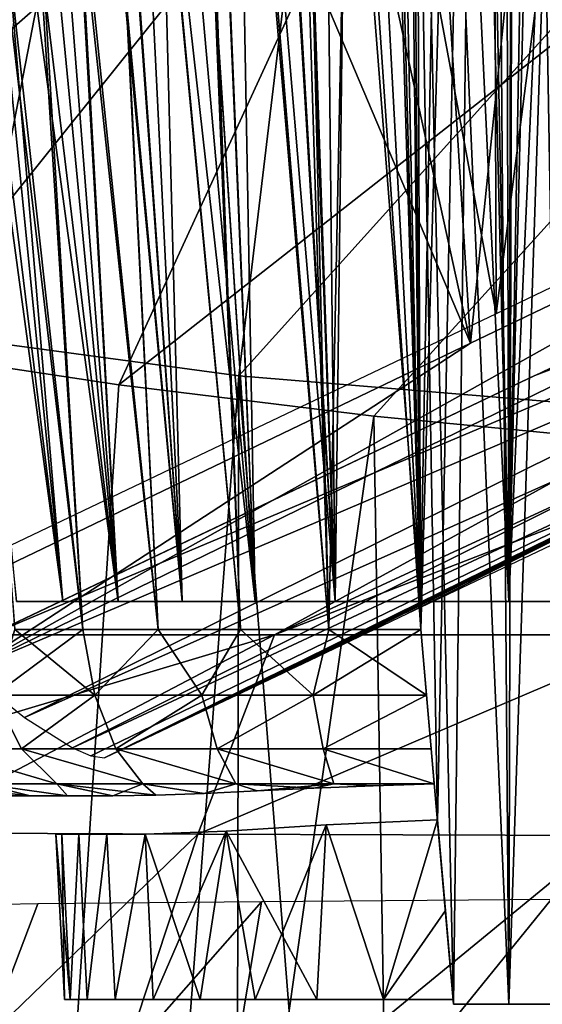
# Model space of a CAD drawing. Header units: millimetres. Extents: x -148 to 148, y -42 to 96.
# Tile 12 of 132: x -131.07 to -124.58, y 8.91 to 21.14. Entities that reach past the tile are written whole.
import ezdxf

# ---------------------------------------------------------------- set-up
doc = ezdxf.new("R2010")
doc.units = ezdxf.units.MM
doc.header["$LTSCALE"] = 127.314815
for name, color, linetype in [('148', 7, 'CONTINUOUS'), ('149', 7, 'CONTINUOUS'), ('159', 7, 'CONTINUOUS'), ('163', 7, 'CONTINUOUS'), ('168', 7, 'CONTINUOUS'), ('169', 7, 'CONTINUOUS'), ('170', 7, 'CONTINUOUS'), ('175', 7, 'CONTINUOUS'), ('185', 7, 'CONTINUOUS'), ('188', 7, 'CONTINUOUS'), ('189', 7, 'CONTINUOUS'), ('190', 7, 'CONTINUOUS'), ('193', 7, 'CONTINUOUS'), ('200', 7, 'CONTINUOUS'), ('201', 7, 'CONTINUOUS'), ('203', 7, 'CONTINUOUS'), ('206', 7, 'CONTINUOUS'), ('208', 7, 'CONTINUOUS'), ('209', 7, 'CONTINUOUS')]:
    doc.layers.add(name, color=color, linetype=linetype)

msp = doc.modelspace()

# ---------------------------------------------------------------- linework, layer by layer
at = {"layer": '148', "color": 40, "linetype": 'Continuous', "true_color": 0xfaa000}
for points in [[(-134.763, 5.316, -28.664), (-132.597, 11.041, -27.477), (-128.863, 11.024, -40.087), (-134.763, 5.316, -28.664)], [(-130.759, 5.276, -41.438), (-134.763, 5.316, -28.664), (-128.863, 11.024, -40.087), (-130.759, 5.276, -41.438)], [(-123.77, 11.007, -52.293), (-130.759, 5.276, -41.438), (-128.863, 11.024, -40.087), (-123.77, 11.007, -52.293)], [(-125.375, 5.235, -53.772), (-130.759, 5.276, -41.438), (-123.77, 11.007, -52.293), (-125.375, 5.235, -53.772)], [(-117.362, 10.99, -63.971), (-125.375, 5.235, -53.772), (-123.77, 11.007, -52.293), (-117.362, 10.99, -63.971)], [(-118.666, 5.194, -65.532), (-125.375, 5.235, -53.772), (-117.362, 10.99, -63.971), (-118.666, 5.194, -65.532)]]:
    msp.add_3dface(points, dxfattribs=at)
at = {"layer": '149', "color": 40, "linetype": 'Continuous', "true_color": 0xfaa000}
for points in [[(-132.597, 11.041, -27.477), (-132.032, 12.265, -27.209), (-127.909, 13.5, -39.269), (-132.597, 11.041, -27.477)], [(-128.863, 11.024, -40.087), (-132.597, 11.041, -27.477), (-127.909, 13.5, -39.269), (-128.863, 11.024, -40.087)], [(-132.032, 12.265, -27.209), (-131.44, 13.5, -26.934), (-127.909, 13.5, -39.269), (-132.032, 12.265, -27.209)], [(-123.058, 13.5, -51.259), (-128.863, 11.024, -40.087), (-127.909, 13.5, -39.269), (-123.058, 13.5, -51.259)], [(-123.77, 11.007, -52.293), (-128.863, 11.024, -40.087), (-123.058, 13.5, -51.259), (-123.77, 11.007, -52.293)]]:
    msp.add_3dface(points, dxfattribs=at)
at = {"layer": '159', "color": 40, "linetype": 'Continuous', "true_color": 0xfaa000}
for points in [[(-127.909, 13.5, -39.269), (-131.44, 13.5, -26.934), (-116.182, 19.942, -30.625), (-127.909, 13.5, -39.269)], [(-116.182, 19.942, -30.625), (-131.44, 13.5, -26.934), (-124.676, 16.723, -25.506), (-116.182, 19.942, -30.625)], [(-114.246, 19.825, -37.2), (-127.909, 13.5, -39.269), (-116.182, 19.942, -30.625), (-114.246, 19.825, -37.2)], [(-117.739, 20.038, -23.951), (-116.182, 19.942, -30.625), (-124.676, 16.723, -25.506), (-117.739, 20.038, -23.951)], [(-111.938, 19.688, -43.656), (-127.909, 13.5, -39.269), (-114.246, 19.825, -37.2), (-111.938, 19.688, -43.656)], [(-123.058, 13.5, -51.259), (-127.909, 13.5, -39.269), (-111.938, 19.688, -43.656), (-123.058, 13.5, -51.259)], [(-131.443, 13.5, -26.923), (-131.446, 13.5, -26.912), (-124.676, 16.723, -25.506), (-131.443, 13.5, -26.923)], [(-131.44, 13.5, -26.934), (-131.443, 13.5, -26.923), (-124.676, 16.723, -25.506), (-131.44, 13.5, -26.934)]]:
    msp.add_3dface(points, dxfattribs=at)
at = {"layer": '163', "color": 40, "linetype": 'Continuous', "true_color": 0xfaa000}
for points in [[(-119.091, 26.994, 67.736), (-127.156, 26.724, 54.953), (-128.354, 16.715, 63.443), (-119.091, 26.994, 67.736)], [(-120.964, 16.104, 74.892), (-119.091, 26.994, 67.736), (-128.354, 16.715, 63.443), (-120.964, 16.104, 74.892)], [(-128.354, 16.715, 63.443), (-127.156, 26.724, 54.953), (-134.477, 17.543, 51.353), (-128.354, 16.715, 63.443)], [(-127.156, 26.724, 54.953), (-133.688, 26.334, 41.609), (-134.477, 17.543, 51.353), (-127.156, 26.724, 54.953)]]:
    msp.add_3dface(points, dxfattribs=at)
at = {"layer": '168', "color": 40, "linetype": 'Continuous', "true_color": 0xfaa000}
for points in [[(-132.022, -31.5, 62.952), (-128.354, 16.715, 63.443), (-134.477, 17.543, 51.353), (-132.022, -31.5, 62.952)], [(-132.022, -31.5, 62.952), (-128.449, -31.5, 69), (-128.354, 16.715, 63.443), (-132.022, -31.5, 62.952)], [(-128.449, -31.5, 69), (-124.534, -31.5, 74.9), (-128.354, 16.715, 63.443), (-128.449, -31.5, 69)], [(-124.534, -31.5, 74.9), (-120.964, 16.104, 74.892), (-128.354, 16.715, 63.443), (-124.534, -31.5, 74.9)]]:
    msp.add_3dface(points, dxfattribs=at)
at = {"layer": '169', "color": 40, "linetype": 'Continuous', "true_color": 0xfaa000}
for points in [[(-125, 13.913, 5.573), (-123.613, 45.143, 11.019), (-123.903, 13.913, 5.514), (-125, 13.913, 5.573)], [(-124.266, 44.337, 10.92), (-123.613, 45.143, 11.019), (-125, 13.913, 5.573), (-124.266, 44.337, 10.92)], [(-124.917, 43.521, 10.793), (-124.266, 44.337, 10.92), (-125, 13.913, 5.573), (-124.917, 43.521, 10.793)], [(-125.564, 42.698, 10.638), (-124.917, 43.521, 10.793), (-125, 13.913, 5.573), (-125.564, 42.698, 10.638)], [(-126.2, 41.875, 10.456), (-125.564, 42.698, 10.638), (-126.097, 13.913, 5.514), (-126.2, 41.875, 10.456)], [(-126.097, 13.913, 5.514), (-125.564, 42.698, 10.638), (-125, 13.913, 5.573), (-126.097, 13.913, 5.514)], [(-126.825, 41.053, 10.247), (-126.2, 41.875, 10.456), (-126.097, 13.913, 5.514), (-126.825, 41.053, 10.247)], [(-127.437, 40.235, 10.013), (-126.825, 41.053, 10.247), (-127.158, 13.913, 5.342), (-127.437, 40.235, 10.013)], [(-127.158, 13.913, 5.342), (-126.825, 41.053, 10.247), (-126.097, 13.913, 5.514), (-127.158, 13.913, 5.342)], [(-128.029, 39.427, 9.756), (-127.437, 40.235, 10.013), (-127.158, 13.913, 5.342), (-128.029, 39.427, 9.756)], [(-128.599, 38.634, 9.479), (-128.029, 39.427, 9.756), (-127.158, 13.913, 5.342), (-128.599, 38.634, 9.479)], [(-129.147, 37.857, 9.182), (-128.599, 38.634, 9.479), (-128.151, 13.913, 5.068), (-129.147, 37.857, 9.182)], [(-128.151, 13.913, 5.068), (-128.599, 38.634, 9.479), (-127.158, 13.913, 5.342), (-128.151, 13.913, 5.068)], [(-129.668, 37.101, 8.869), (-129.147, 37.857, 9.182), (-128.151, 13.913, 5.068), (-129.668, 37.101, 8.869)], [(-130.161, 36.372, 8.544), (-129.668, 37.101, 8.869), (-129.055, 13.913, 4.707), (-130.161, 36.372, 8.544)], [(-129.055, 13.913, 4.707), (-129.668, 37.101, 8.869), (-128.151, 13.913, 5.068), (-129.055, 13.913, 4.707)], [(-130.624, 35.67, 8.208), (-130.161, 36.372, 8.544), (-129.055, 13.913, 4.707), (-130.624, 35.67, 8.208)], [(-131.059, 34.999, 7.864), (-130.624, 35.67, 8.208), (-129.055, 13.913, 4.707), (-131.059, 34.999, 7.864)], [(-131.462, 34.361, 7.517), (-131.059, 34.999, 7.864), (-129.852, 13.913, 4.279), (-131.462, 34.361, 7.517)], [(-129.852, 13.913, 4.279), (-131.059, 34.999, 7.864), (-129.055, 13.913, 4.707), (-129.852, 13.913, 4.279)], [(-132.176, 33.191, 6.818), (-131.462, 34.361, 7.517), (-129.852, 13.913, 4.279), (-132.176, 33.191, 6.818)], [(-132.778, 32.163, 6.128), (-132.176, 33.191, 6.818), (-130.539, 13.913, 3.802), (-132.778, 32.163, 6.128)], [(-130.539, 13.913, 3.802), (-132.176, 33.191, 6.818), (-129.852, 13.913, 4.279), (-130.539, 13.913, 3.802)], [(-131.114, 13.913, 3.29), (-132.778, 32.163, 6.128), (-130.539, 13.913, 3.802), (-131.114, 13.913, 3.29)]]:
    msp.add_3dface(points, dxfattribs=at)
at = {"layer": '170', "color": 40, "linetype": 'Continuous', "true_color": 0xfaa000}
for points in [[(-124.449, 44.109, -10.887), (-125.08, 43.315, -10.757), (-125, 13.913, -5.573), (-124.449, 44.109, -10.887)], [(-123.903, 13.913, -5.514), (-124.449, 44.109, -10.887), (-125, 13.913, -5.573), (-123.903, 13.913, -5.514)], [(-125.08, 43.315, -10.757), (-125.705, 42.517, -10.6), (-125, 13.913, -5.573), (-125.08, 43.315, -10.757)], [(-125.705, 42.517, -10.6), (-126.32, 41.719, -10.418), (-125, 13.913, -5.573), (-125.705, 42.517, -10.6)], [(-126.32, 41.719, -10.418), (-126.924, 40.922, -10.212), (-126.097, 13.913, -5.514), (-126.32, 41.719, -10.418)], [(-125, 13.913, -5.573), (-126.32, 41.719, -10.418), (-126.097, 13.913, -5.514), (-125, 13.913, -5.573)], [(-126.924, 40.922, -10.212), (-127.514, 40.13, -9.981), (-126.097, 13.913, -5.514), (-126.924, 40.922, -10.212)], [(-127.514, 40.13, -9.981), (-128.086, 39.349, -9.73), (-126.097, 13.913, -5.514), (-127.514, 40.13, -9.981)], [(-128.086, 39.349, -9.73), (-128.637, 38.581, -9.459), (-127.158, 13.913, -5.342), (-128.086, 39.349, -9.73)], [(-126.097, 13.913, -5.514), (-128.086, 39.349, -9.73), (-127.158, 13.913, -5.342), (-126.097, 13.913, -5.514)], [(-128.637, 38.581, -9.459), (-129.167, 37.828, -9.171), (-127.158, 13.913, -5.342), (-128.637, 38.581, -9.459)], [(-129.167, 37.828, -9.171), (-129.672, 37.096, -8.867), (-128.151, 13.913, -5.068), (-129.167, 37.828, -9.171)], [(-127.158, 13.913, -5.342), (-129.167, 37.828, -9.171), (-128.151, 13.913, -5.068), (-127.158, 13.913, -5.342)], [(-129.672, 37.096, -8.867), (-130.149, 36.389, -8.552), (-128.151, 13.913, -5.068), (-129.672, 37.096, -8.867)], [(-130.149, 36.389, -8.552), (-130.6, 35.708, -8.227), (-128.151, 13.913, -5.068), (-130.149, 36.389, -8.552)], [(-130.6, 35.708, -8.227), (-131.023, 35.054, -7.894), (-129.055, 13.913, -4.707), (-130.6, 35.708, -8.227)], [(-128.151, 13.913, -5.068), (-130.6, 35.708, -8.227), (-129.055, 13.913, -4.707), (-128.151, 13.913, -5.068)], [(-131.023, 35.054, -7.894), (-131.781, 33.844, -7.218), (-129.852, 13.913, -4.279), (-131.023, 35.054, -7.894)], [(-129.055, 13.913, -4.707), (-131.023, 35.054, -7.894), (-129.852, 13.913, -4.279), (-129.055, 13.913, -4.707)], [(-131.781, 33.844, -7.218), (-132.428, 32.766, -6.542), (-129.852, 13.913, -4.279), (-131.781, 33.844, -7.218)], [(-132.428, 32.766, -6.542), (-132.97, 31.823, -5.88), (-130.539, 13.913, -3.802), (-132.428, 32.766, -6.542)], [(-129.852, 13.913, -4.279), (-132.428, 32.766, -6.542), (-130.539, 13.913, -3.802), (-129.852, 13.913, -4.279)], [(-130.539, 13.913, -3.802), (-132.97, 31.823, -5.88), (-131.114, 13.913, -3.29), (-130.539, 13.913, -3.802)]]:
    msp.add_3dface(points, dxfattribs=at)
at = {"layer": '175', "color": 40, "linetype": 'Continuous', "true_color": 0xfaa000}
for points in [[(-130.85, 10.16, -27.059), (-132.933, 4.658, -28.196), (-128.073, 10.186, -36.792), (-130.85, 10.16, -27.059)], [(-132.933, 4.658, -28.196), (-128.98, 4.651, -40.771), (-128.073, 10.186, -36.792), (-132.933, 4.658, -28.196)], [(-128.98, 4.651, -40.771), (-123.667, 4.646, -52.913), (-124.474, 10.214, -46.297), (-128.98, 4.651, -40.771)], [(-128.073, 10.186, -36.792), (-128.98, 4.651, -40.771), (-124.474, 10.214, -46.297), (-128.073, 10.186, -36.792)]]:
    msp.add_3dface(points, dxfattribs=at)
at = {"layer": '185', "color": 40, "linetype": 'Continuous', "true_color": 0xfaa000}
for points in [[(-129.842, 16.605, 56.531), (-117.617, 26.204, 66.604), (-126.676, 16.216, 62.402), (-129.842, 16.605, 56.531)], [(-125.558, 25.933, 54.008), (-117.617, 26.204, 66.604), (-129.842, 16.605, 56.531), (-125.558, 25.933, 54.008)], [(-126.676, 16.216, 62.402), (-117.617, 26.204, 66.604), (-123.197, 15.882, 68.119), (-126.676, 16.216, 62.402)], [(-135.222, 17.493, 44.346), (-125.558, 25.933, 54.008), (-132.696, 17.036, 50.502), (-135.222, 17.493, 44.346)], [(-131.983, 25.545, 40.871), (-125.558, 25.933, 54.008), (-135.222, 17.493, 44.346), (-131.983, 25.545, 40.871)], [(-132.696, 17.036, 50.502), (-125.558, 25.933, 54.008), (-129.842, 16.605, 56.531), (-132.696, 17.036, 50.502)]]:
    msp.add_3dface(points, dxfattribs=at)
at = {"layer": '188', "color": 40, "linetype": 'Continuous', "true_color": 0xfaa000}
for points in [[(-132.696, 17.036, 50.502), (-129.842, 16.605, 56.531), (-132.574, -25.154, 56.789), (-132.696, 17.036, 50.502)], [(-129.842, 16.605, 56.531), (-126.676, 16.216, 62.402), (-132.574, -25.154, 56.789), (-129.842, 16.605, 56.531)], [(-132.574, -25.154, 56.789), (-126.676, 16.216, 62.402), (-125.996, -25.154, 68.405), (-132.574, -25.154, 56.789)], [(-126.676, 16.216, 62.402), (-123.197, 15.882, 68.119), (-125.996, -25.154, 68.405), (-126.676, 16.216, 62.402)], [(-123.197, 15.882, 68.119), (-119.411, 15.611, 73.672), (-125.996, -25.154, 68.405), (-123.197, 15.882, 68.119)], [(-125.996, -25.154, 68.405), (-119.411, 15.611, 73.672), (-118.158, -25.154, 79.471), (-125.996, -25.154, 68.405)]]:
    msp.add_3dface(points, dxfattribs=at)
at = {"layer": '189', "color": 40, "linetype": 'Continuous', "true_color": 0xfaa000}
for points in [[(-124.91, 43.17, 12.762), (-123.907, 13.566, 7.494), (-123.384, 44.857, 12.986), (-124.91, 43.17, 12.762)], [(-126.417, 41.457, 12.402), (-125, 8.913, 6.722), (-124.91, 43.17, 12.762), (-126.417, 41.457, 12.402)], [(-125, 8.913, 6.722), (-124.314, 8.913, 6.701), (-124.91, 43.17, 12.762), (-125, 8.913, 6.722)], [(-124.116, 11.18, 7.089), (-123.907, 13.566, 7.494), (-124.91, 43.17, 12.762), (-124.116, 11.18, 7.089)], [(-124.314, 8.913, 6.701), (-124.116, 11.18, 7.089), (-124.91, 43.17, 12.762), (-124.314, 8.913, 6.701)], [(-127.875, 39.751, 11.912), (-126.093, 13.566, 7.494), (-126.417, 41.457, 12.402), (-127.875, 39.751, 11.912)], [(-126.093, 13.566, 7.494), (-125.884, 11.18, 7.089), (-126.417, 41.457, 12.402), (-126.093, 13.566, 7.494)], [(-125.884, 11.18, 7.089), (-125.686, 8.913, 6.701), (-126.417, 41.457, 12.402), (-125.884, 11.18, 7.089)], [(-125.686, 8.913, 6.701), (-125, 8.913, 6.722), (-126.417, 41.457, 12.402), (-125.686, 8.913, 6.701)], [(-129.251, 38.091, 11.308), (-127.237, 13.566, 7.336), (-127.875, 39.751, 11.912), (-129.251, 38.091, 11.308)], [(-127.237, 13.566, 7.336), (-126.093, 13.566, 7.494), (-127.875, 39.751, 11.912), (-127.237, 13.566, 7.336)], [(-130.521, 36.51, 10.609), (-128.33, 13.566, 7.075), (-129.251, 38.091, 11.308), (-130.521, 36.51, 10.609)], [(-128.33, 13.566, 7.075), (-127.237, 13.566, 7.336), (-129.251, 38.091, 11.308), (-128.33, 13.566, 7.075)], [(-131.664, 35.043, 9.841), (-129.353, 13.566, 6.724), (-130.521, 36.51, 10.609), (-131.664, 35.043, 9.841)], [(-129.353, 13.566, 6.724), (-128.33, 13.566, 7.075), (-130.521, 36.51, 10.609), (-129.353, 13.566, 6.724)], [(-132.669, 33.712, 9.03), (-130.29, 13.566, 6.294), (-131.664, 35.043, 9.841), (-132.669, 33.712, 9.03)], [(-130.29, 13.566, 6.294), (-129.353, 13.566, 6.724), (-131.664, 35.043, 9.841), (-130.29, 13.566, 6.294)], [(-131.133, 13.566, 5.799), (-130.29, 13.566, 6.294), (-132.669, 33.712, 9.03), (-131.133, 13.566, 5.799)]]:
    msp.add_3dface(points, dxfattribs=at)
at = {"layer": '190', "color": 40, "linetype": 'Continuous', "true_color": 0xfaa000}
for points in [[(-125.266, 42.769, -12.69), (-123.836, 44.362, -12.934), (-125, 8.913, -6.722), (-125.266, 42.769, -12.69)], [(-125, 8.913, -6.722), (-123.836, 44.362, -12.934), (-124.314, 8.913, -6.701), (-125, 8.913, -6.722)], [(-126.673, 41.161, -12.326), (-125.266, 42.769, -12.69), (-126.093, 13.566, -7.494), (-126.673, 41.161, -12.326)], [(-126.093, 13.566, -7.494), (-125.266, 42.769, -12.69), (-125.884, 11.18, -7.089), (-126.093, 13.566, -7.494)], [(-125.884, 11.18, -7.089), (-125.266, 42.769, -12.69), (-125.686, 8.913, -6.701), (-125.884, 11.18, -7.089)], [(-125.686, 8.913, -6.701), (-125.266, 42.769, -12.69), (-125, 8.913, -6.722), (-125.686, 8.913, -6.701)], [(-128.032, 39.565, -11.851), (-126.673, 41.161, -12.326), (-127.237, 13.566, -7.336), (-128.032, 39.565, -11.851)], [(-127.237, 13.566, -7.336), (-126.673, 41.161, -12.326), (-126.093, 13.566, -7.494), (-127.237, 13.566, -7.336)], [(-129.316, 38.011, -11.276), (-128.032, 39.565, -11.851), (-127.237, 13.566, -7.336), (-129.316, 38.011, -11.276)], [(-130.506, 36.529, -10.618), (-129.316, 38.011, -11.276), (-128.33, 13.566, -7.075), (-130.506, 36.529, -10.618)], [(-128.33, 13.566, -7.075), (-129.316, 38.011, -11.276), (-127.237, 13.566, -7.336), (-128.33, 13.566, -7.075)], [(-131.583, 35.148, -9.9), (-130.506, 36.529, -10.618), (-129.353, 13.566, -6.724), (-131.583, 35.148, -9.9)], [(-129.353, 13.566, -6.724), (-130.506, 36.529, -10.618), (-128.33, 13.566, -7.075), (-129.353, 13.566, -6.724)], [(-132.54, 33.884, -9.142), (-131.583, 35.148, -9.9), (-130.29, 13.566, -6.293), (-132.54, 33.884, -9.142)], [(-130.29, 13.566, -6.293), (-131.583, 35.148, -9.9), (-129.353, 13.566, -6.724), (-130.29, 13.566, -6.293)], [(-131.134, 13.566, -5.798), (-132.54, 33.884, -9.142), (-130.29, 13.566, -6.293), (-131.134, 13.566, -5.798)]]:
    msp.add_3dface(points, dxfattribs=at)
at = {"layer": '193', "color": 40, "linetype": 'Continuous', "true_color": 0xfaa000}
for points in [[(-127.269, 11.141, -5.152), (-128.148, 8.974, -4.529), (-128.511, 11.063, -4.395), (-127.269, 11.141, -5.152)], [(-127.269, 11.141, 5.152), (-128.511, 11.063, 4.395), (-127.383, 8.974, 4.974), (-127.269, 11.141, 5.152)], [(-127.383, 8.974, -4.974), (-128.148, 8.974, -4.529), (-127.269, 11.141, -5.152), (-127.383, 8.974, -4.974)], [(-126.557, 8.974, -5.291), (-127.383, 8.974, -4.974), (-127.269, 11.141, -5.152), (-126.557, 8.974, -5.291)], [(-126.557, 8.974, 5.291), (-127.269, 11.141, 5.152), (-127.383, 8.974, 4.974), (-126.557, 8.974, 5.291)], [(-125.887, 11.204, -5.562), (-126.557, 8.974, -5.291), (-127.269, 11.141, -5.152), (-125.887, 11.204, -5.562)], [(-125.887, 11.204, 5.562), (-127.269, 11.141, 5.152), (-126.557, 8.974, 5.291), (-125.887, 11.204, 5.562)], [(-125.788, 10.077, -5.517), (-126.557, 8.974, -5.291), (-125.887, 11.204, -5.562), (-125.788, 10.077, -5.517)], [(-125.788, 10.077, 5.517), (-125.887, 11.204, 5.562), (-126.557, 8.974, 5.291), (-125.788, 10.077, 5.517)], [(-130.552, 11.026, -0.894), (-130.516, 8.974), (-130.623, 11.026, 0), (-130.552, 11.026, -0.894)], [(-130.516, 8.974), (-130.445, 8.974, 0.882), (-130.623, 11.026, 0), (-130.516, 8.974)], [(-130.623, 11.026, 0), (-130.445, 8.974, 0.882), (-130.552, 11.026, 0.894), (-130.623, 11.026, 0)], [(-130.339, 11.026, -1.766), (-130.445, 8.974, -0.882), (-130.552, 11.026, -0.894), (-130.339, 11.026, -1.766)], [(-130.445, 8.974, -0.882), (-130.516, 8.974), (-130.552, 11.026, -0.894), (-130.445, 8.974, -0.882)], [(-130.552, 11.026, 0.894), (-130.445, 8.974, 0.882), (-130.339, 11.026, 1.766), (-130.552, 11.026, 0.894)], [(-130.234, 8.974, -1.741), (-130.445, 8.974, -0.882), (-130.339, 11.026, -1.766), (-130.234, 8.974, -1.741)], [(-130.445, 8.974, 0.882), (-130.234, 8.974, 1.741), (-130.339, 11.026, 1.766), (-130.445, 8.974, 0.882)], [(-129.99, 11.026, -2.593), (-130.234, 8.974, -1.741), (-130.339, 11.026, -1.766), (-129.99, 11.026, -2.593)], [(-130.339, 11.026, 1.766), (-130.234, 8.974, 1.741), (-129.99, 11.026, 2.593), (-130.339, 11.026, 1.766)], [(-129.888, 8.974, -2.555), (-130.234, 8.974, -1.741), (-129.99, 11.026, -2.593), (-129.888, 8.974, -2.555)], [(-130.234, 8.974, 1.741), (-129.888, 8.974, 2.555), (-129.99, 11.026, 2.593), (-130.234, 8.974, 1.741)], [(-129.514, 11.026, -3.353), (-129.888, 8.974, -2.555), (-129.99, 11.026, -2.593), (-129.514, 11.026, -3.353)], [(-129.888, 8.974, 2.555), (-129.514, 11.026, 3.353), (-129.99, 11.026, 2.593), (-129.888, 8.974, 2.555)], [(-129.417, 8.974, -3.304), (-129.888, 8.974, -2.555), (-129.514, 11.026, -3.353), (-129.417, 8.974, -3.304)], [(-129.417, 8.974, 3.304), (-129.514, 11.026, 3.353), (-129.888, 8.974, 2.555), (-129.417, 8.974, 3.304)], [(-128.511, 11.063, -4.395), (-129.417, 8.974, -3.304), (-129.514, 11.026, -3.353), (-128.511, 11.063, -4.395)], [(-128.511, 11.063, 4.395), (-129.514, 11.026, 3.353), (-128.831, 8.974, 3.967), (-128.511, 11.063, 4.395)], [(-128.831, 8.974, 3.967), (-129.514, 11.026, 3.353), (-129.417, 8.974, 3.304), (-128.831, 8.974, 3.967)], [(-128.831, 8.974, -3.967), (-129.417, 8.974, -3.304), (-128.511, 11.063, -4.395), (-128.831, 8.974, -3.967)], [(-128.148, 8.974, -4.529), (-128.831, 8.974, -3.967), (-128.511, 11.063, -4.395), (-128.148, 8.974, -4.529)], [(-128.148, 8.974, 4.529), (-128.511, 11.063, 4.395), (-128.831, 8.974, 3.967), (-128.148, 8.974, 4.529)], [(-127.383, 8.974, 4.974), (-128.511, 11.063, 4.395), (-128.148, 8.974, 4.529), (-127.383, 8.974, 4.974)], [(-125.691, 8.974, -5.472), (-126.557, 8.974, -5.291), (-125.788, 10.077, -5.517), (-125.691, 8.974, -5.472)], [(-125.691, 8.974, 5.472), (-125.788, 10.077, 5.517), (-126.557, 8.974, 5.291), (-125.691, 8.974, 5.472)]]:
    msp.add_3dface(points, dxfattribs=at)
at = {"layer": '200', "color": 40, "linetype": 'Continuous', "true_color": 0xfaa000}
for points in [[(-131.133, 13.566, 5.799), (-131.389, 12.752, 5.258), (-130.142, 12.752, 6.037), (-131.133, 13.566, 5.799)], [(-130.29, 13.566, 6.294), (-131.133, 13.566, 5.799), (-130.142, 12.752, 6.037), (-130.29, 13.566, 6.294)], [(-129.353, 13.566, 6.724), (-130.29, 13.566, 6.294), (-130.142, 12.752, 6.037), (-129.353, 13.566, 6.724)], [(-129.353, 13.566, 6.724), (-130.142, 12.752, 6.037), (-128.812, 12.752, 6.61), (-129.353, 13.566, 6.724)], [(-128.33, 13.566, 7.075), (-129.353, 13.566, 6.724), (-128.812, 12.752, 6.61), (-128.33, 13.566, 7.075)], [(-128.33, 13.566, 7.075), (-128.812, 12.752, 6.61), (-127.431, 12.752, 6.995), (-128.33, 13.566, 7.075)], [(-127.237, 13.566, 7.336), (-128.33, 13.566, 7.075), (-127.431, 12.752, 6.995), (-127.237, 13.566, 7.336)], [(-127.237, 13.566, 7.336), (-127.431, 12.752, 6.995), (-126.022, 12.752, 7.203), (-127.237, 13.566, 7.336)], [(-126.093, 13.566, 7.494), (-127.237, 13.566, 7.336), (-126.022, 12.752, 7.203), (-126.093, 13.566, 7.494)], [(-132.091, 12.085, 3.881), (-131.051, 12.085, 4.814), (-131.389, 12.752, 5.258), (-132.091, 12.085, 3.881)], [(-131.389, 12.752, 5.258), (-131.051, 12.085, 4.814), (-130.142, 12.752, 6.037), (-131.389, 12.752, 5.258)], [(-131.051, 12.085, 4.814), (-129.879, 12.085, 5.545), (-130.142, 12.752, 6.037), (-131.051, 12.085, 4.814)], [(-130.142, 12.752, 6.037), (-129.879, 12.085, 5.545), (-128.812, 12.752, 6.61), (-130.142, 12.752, 6.037)], [(-129.879, 12.085, 5.545), (-128.62, 12.085, 6.086), (-128.812, 12.752, 6.61), (-129.879, 12.085, 5.545)], [(-128.812, 12.752, 6.61), (-128.62, 12.085, 6.086), (-127.431, 12.752, 6.995), (-128.812, 12.752, 6.61)], [(-128.62, 12.085, 6.086), (-127.307, 12.085, 6.451), (-127.431, 12.752, 6.995), (-128.62, 12.085, 6.086)], [(-127.431, 12.752, 6.995), (-127.307, 12.085, 6.451), (-126.022, 12.752, 7.203), (-127.431, 12.752, 6.995)], [(-127.307, 12.085, 6.451), (-125.964, 12.085, 6.647), (-126.022, 12.752, 7.203), (-127.307, 12.085, 6.451)], [(-131.544, 11.651, 3.364), (-130.612, 11.651, 4.202), (-132.091, 12.085, 3.881), (-131.544, 11.651, 3.364)], [(-132.091, 12.085, 3.881), (-130.612, 11.651, 4.202), (-131.051, 12.085, 4.814), (-132.091, 12.085, 3.881)], [(-130.612, 11.651, 4.202), (-129.546, 11.651, 4.869), (-131.051, 12.085, 4.814), (-130.612, 11.651, 4.202)], [(-131.051, 12.085, 4.814), (-129.546, 11.651, 4.869), (-129.879, 12.085, 5.545), (-131.051, 12.085, 4.814)], [(-129.546, 11.651, 4.869), (-128.39, 11.651, 5.369), (-129.879, 12.085, 5.545), (-129.546, 11.651, 4.869)], [(-129.879, 12.085, 5.545), (-128.39, 11.651, 5.369), (-128.62, 12.085, 6.086), (-129.879, 12.085, 5.545)], [(-128.39, 11.651, 5.369), (-127.175, 11.651, 5.709), (-128.62, 12.085, 6.086), (-128.39, 11.651, 5.369)], [(-128.62, 12.085, 6.086), (-127.175, 11.651, 5.709), (-127.307, 12.085, 6.451), (-128.62, 12.085, 6.086)], [(-127.175, 11.651, 5.709), (-125.926, 11.651, 5.895), (-127.307, 12.085, 6.451), (-127.175, 11.651, 5.709)], [(-127.307, 12.085, 6.451), (-125.926, 11.651, 5.895), (-125.964, 12.085, 6.647), (-127.307, 12.085, 6.451)], [(-131.604, 11.5, 1.825), (-130.943, 11.5, 2.754), (-132.284, 11.651, 2.361), (-131.604, 11.5, 1.825)], [(-132.284, 11.651, 2.361), (-130.943, 11.5, 2.754), (-131.544, 11.651, 3.364), (-132.284, 11.651, 2.361)], [(-130.943, 11.5, 2.754), (-130.479, 11.5, 3.211), (-131.544, 11.651, 3.364), (-130.943, 11.5, 2.754)], [(-131.544, 11.651, 3.364), (-130.479, 11.5, 3.211), (-130.612, 11.651, 4.202), (-131.544, 11.651, 3.364)], [(-129.915, 11.5, 3.651), (-129.384, 11.508, 4.218), (-130.612, 11.651, 4.202), (-129.915, 11.5, 3.651)], [(-130.612, 11.651, 4.202), (-129.384, 11.508, 4.218), (-129.546, 11.651, 4.869), (-130.612, 11.651, 4.202)], [(-130.479, 11.5, 3.211), (-129.915, 11.5, 3.651), (-130.612, 11.651, 4.202), (-130.479, 11.5, 3.211)], [(-129.384, 11.508, 4.218), (-128.785, 11.531, 4.718), (-129.546, 11.651, 4.869), (-129.384, 11.508, 4.218)], [(-129.546, 11.651, 4.869), (-128.785, 11.531, 4.718), (-128.39, 11.651, 5.369), (-129.546, 11.651, 4.869)], [(-128.785, 11.531, 4.718), (-128.127, 11.562, 5.142), (-128.39, 11.651, 5.369), (-128.785, 11.531, 4.718)], [(-128.127, 11.562, 5.142), (-127.422, 11.597, 5.482), (-128.39, 11.651, 5.369), (-128.127, 11.562, 5.142)], [(-128.39, 11.651, 5.369), (-127.422, 11.597, 5.482), (-127.175, 11.651, 5.709), (-128.39, 11.651, 5.369)], [(-127.422, 11.597, 5.482), (-126.684, 11.627, 5.732), (-127.175, 11.651, 5.709), (-127.422, 11.597, 5.482)], [(-126.684, 11.627, 5.732), (-125.925, 11.649, 5.89), (-127.175, 11.651, 5.709), (-126.684, 11.627, 5.732)], [(-127.175, 11.651, 5.709), (-125.925, 11.649, 5.89), (-125.926, 11.651, 5.895), (-127.175, 11.651, 5.709)]]:
    msp.add_3dface(points, dxfattribs=at)
at = {"layer": '201', "color": 40, "linetype": 'Continuous', "true_color": 0xfaa000}
for points in [[(-130.29, 13.566, -6.293), (-130.142, 12.752, -6.037), (-131.389, 12.752, -5.258), (-130.29, 13.566, -6.293)], [(-131.134, 13.566, -5.798), (-130.29, 13.566, -6.293), (-131.389, 12.752, -5.258), (-131.134, 13.566, -5.798)], [(-130.29, 13.566, -6.293), (-129.353, 13.566, -6.724), (-130.142, 12.752, -6.037), (-130.29, 13.566, -6.293)], [(-129.353, 13.566, -6.724), (-128.812, 12.752, -6.61), (-130.142, 12.752, -6.037), (-129.353, 13.566, -6.724)], [(-129.353, 13.566, -6.724), (-128.33, 13.566, -7.075), (-128.812, 12.752, -6.61), (-129.353, 13.566, -6.724)], [(-128.33, 13.566, -7.075), (-127.431, 12.752, -6.995), (-128.812, 12.752, -6.61), (-128.33, 13.566, -7.075)], [(-128.33, 13.566, -7.075), (-127.237, 13.566, -7.336), (-127.431, 12.752, -6.995), (-128.33, 13.566, -7.075)], [(-126.093, 13.566, -7.494), (-126.022, 12.752, -7.203), (-127.431, 12.752, -6.995), (-126.093, 13.566, -7.494)], [(-127.237, 13.566, -7.336), (-126.093, 13.566, -7.494), (-127.431, 12.752, -6.995), (-127.237, 13.566, -7.336)], [(-131.051, 12.085, -4.814), (-132.091, 12.085, -3.881), (-131.389, 12.752, -5.258), (-131.051, 12.085, -4.814)], [(-130.142, 12.752, -6.037), (-131.051, 12.085, -4.814), (-131.389, 12.752, -5.258), (-130.142, 12.752, -6.037)], [(-129.879, 12.085, -5.545), (-131.051, 12.085, -4.814), (-130.142, 12.752, -6.037), (-129.879, 12.085, -5.545)], [(-128.812, 12.752, -6.61), (-129.879, 12.085, -5.545), (-130.142, 12.752, -6.037), (-128.812, 12.752, -6.61)], [(-128.62, 12.085, -6.086), (-129.879, 12.085, -5.545), (-128.812, 12.752, -6.61), (-128.62, 12.085, -6.086)], [(-127.431, 12.752, -6.995), (-128.62, 12.085, -6.086), (-128.812, 12.752, -6.61), (-127.431, 12.752, -6.995)], [(-127.307, 12.085, -6.451), (-128.62, 12.085, -6.086), (-127.431, 12.752, -6.995), (-127.307, 12.085, -6.451)], [(-126.022, 12.752, -7.203), (-127.307, 12.085, -6.451), (-127.431, 12.752, -6.995), (-126.022, 12.752, -7.203)], [(-125.964, 12.085, -6.647), (-127.307, 12.085, -6.451), (-126.022, 12.752, -7.203), (-125.964, 12.085, -6.647)], [(-130.612, 11.651, -4.202), (-131.544, 11.651, -3.364), (-132.091, 12.085, -3.881), (-130.612, 11.651, -4.202)], [(-131.051, 12.085, -4.814), (-130.612, 11.651, -4.202), (-132.091, 12.085, -3.881), (-131.051, 12.085, -4.814)], [(-129.546, 11.651, -4.869), (-130.612, 11.651, -4.202), (-131.051, 12.085, -4.814), (-129.546, 11.651, -4.869)], [(-129.879, 12.085, -5.545), (-129.546, 11.651, -4.869), (-131.051, 12.085, -4.814), (-129.879, 12.085, -5.545)], [(-128.39, 11.651, -5.369), (-129.546, 11.651, -4.869), (-129.879, 12.085, -5.545), (-128.39, 11.651, -5.369)], [(-128.62, 12.085, -6.086), (-128.39, 11.651, -5.369), (-129.879, 12.085, -5.545), (-128.62, 12.085, -6.086)], [(-127.175, 11.651, -5.709), (-128.39, 11.651, -5.369), (-128.62, 12.085, -6.086), (-127.175, 11.651, -5.709)], [(-127.307, 12.085, -6.451), (-127.175, 11.651, -5.709), (-128.62, 12.085, -6.086), (-127.307, 12.085, -6.451)], [(-125.926, 11.651, -5.895), (-127.175, 11.651, -5.709), (-127.307, 12.085, -6.451), (-125.926, 11.651, -5.895)], [(-125.964, 12.085, -6.647), (-125.926, 11.651, -5.895), (-127.307, 12.085, -6.451), (-125.964, 12.085, -6.647)], [(-130.943, 11.5, -2.754), (-131.604, 11.5, -1.825), (-132.284, 11.651, -2.361), (-130.943, 11.5, -2.754)], [(-131.544, 11.651, -3.364), (-130.943, 11.5, -2.754), (-132.284, 11.651, -2.361), (-131.544, 11.651, -3.364)], [(-130.479, 11.5, -3.211), (-130.943, 11.5, -2.754), (-131.544, 11.651, -3.364), (-130.479, 11.5, -3.211)], [(-130.612, 11.651, -4.202), (-130.479, 11.5, -3.211), (-131.544, 11.651, -3.364), (-130.612, 11.651, -4.202)], [(-129.915, 11.5, -3.651), (-130.479, 11.5, -3.211), (-130.612, 11.651, -4.202), (-129.915, 11.5, -3.651)], [(-129.546, 11.651, -4.869), (-129.915, 11.5, -3.651), (-130.612, 11.651, -4.202), (-129.546, 11.651, -4.869)], [(-129.384, 11.508, -4.218), (-129.915, 11.5, -3.651), (-129.546, 11.651, -4.869), (-129.384, 11.508, -4.218)], [(-128.785, 11.531, -4.718), (-129.384, 11.508, -4.218), (-129.546, 11.651, -4.869), (-128.785, 11.531, -4.718)], [(-128.39, 11.651, -5.369), (-128.785, 11.531, -4.718), (-129.546, 11.651, -4.869), (-128.39, 11.651, -5.369)], [(-128.127, 11.562, -5.142), (-128.785, 11.531, -4.718), (-128.39, 11.651, -5.369), (-128.127, 11.562, -5.142)], [(-127.175, 11.651, -5.709), (-128.127, 11.562, -5.142), (-128.39, 11.651, -5.369), (-127.175, 11.651, -5.709)], [(-127.422, 11.597, -5.482), (-128.127, 11.562, -5.142), (-127.175, 11.651, -5.709), (-127.422, 11.597, -5.482)], [(-126.684, 11.627, -5.732), (-127.422, 11.597, -5.482), (-127.175, 11.651, -5.709), (-126.684, 11.627, -5.732)], [(-125.926, 11.651, -5.895), (-126.684, 11.627, -5.732), (-127.175, 11.651, -5.709), (-125.926, 11.651, -5.895)], [(-125.925, 11.649, -5.89), (-126.684, 11.627, -5.732), (-125.926, 11.651, -5.895), (-125.925, 11.649, -5.89)]]:
    msp.add_3dface(points, dxfattribs=at)
at = {"layer": '203', "color": 40, "linetype": 'Continuous', "true_color": 0xfaa000}
for points in [[(-125.228, 38.916, -20.879), (-121.835, 43.337, -19.623), (-125.158, 17.488, -24.611), (-125.228, 38.916, -20.879)], [(-125.158, 17.488, -24.611), (-121.835, 43.337, -19.623), (-117.851, 20.985, -22.97), (-125.158, 17.488, -24.611)], [(-128.31, 34.452, -22.074), (-125.228, 38.916, -20.879), (-125.158, 17.488, -24.611), (-128.31, 34.452, -22.074)], [(-132.266, 14.095, -26.085), (-128.31, 34.452, -22.074), (-125.158, 17.488, -24.611), (-132.266, 14.095, -26.085)], [(-131.088, 29.965, -23.205), (-128.31, 34.452, -22.074), (-132.266, 14.095, -26.085), (-131.088, 29.965, -23.205)]]:
    msp.add_3dface(points, dxfattribs=at)
at = {"layer": '206', "color": 40, "linetype": 'Continuous', "true_color": 0xfaa000}
for points in [[(-123.021, 41.067, -18.141), (-126.666, 36.177, -19.506), (-125.476, 17.121, -22.67), (-123.021, 41.067, -18.141)], [(-118.247, 20.588, -21.046), (-123.021, 41.067, -18.141), (-125.476, 17.121, -22.67), (-118.247, 20.588, -21.046)], [(-126.666, 36.177, -19.506), (-128.915, 32.842, -20.386), (-125.476, 17.121, -22.67), (-126.666, 36.177, -19.506)], [(-128.915, 32.842, -20.386), (-130.832, 29.764, -21.164), (-125.476, 17.121, -22.67), (-128.915, 32.842, -20.386)], [(-130.832, 29.764, -21.164), (-133.998, 24.08, -22.514), (-132.484, 13.758, -24.126), (-130.832, 29.764, -21.164)], [(-125.476, 17.121, -22.67), (-130.832, 29.764, -21.164), (-132.484, 13.758, -24.126), (-125.476, 17.121, -22.67)]]:
    msp.add_3dface(points, dxfattribs=at)
at = {"layer": '208', "color": 40, "linetype": 'Continuous', "true_color": 0xfaa000}
for points in [[(-118.247, 20.588, -21.046), (-125.476, 17.121, -22.67), (-131.731, 13.051, -24.333), (-118.247, 20.588, -21.046)], [(-118.277, 19.608, -21.36), (-118.247, 20.588, -21.046), (-131.731, 13.051, -24.333), (-118.277, 19.608, -21.36)], [(-118.254, 18.796, -21.881), (-118.277, 19.608, -21.36), (-131.731, 13.051, -24.333), (-118.254, 18.796, -21.881)], [(-131.014, 12.474, -24.85), (-118.254, 18.796, -21.881), (-131.731, 13.051, -24.333), (-131.014, 12.474, -24.85)], [(-118.183, 18.209, -22.533), (-118.254, 18.796, -21.881), (-131.014, 12.474, -24.85), (-118.183, 18.209, -22.533)], [(-130.418, 12.096, -25.633), (-118.183, 18.209, -22.533), (-131.014, 12.474, -24.85), (-130.418, 12.096, -25.633)], [(-118.074, 17.859, -23.252), (-118.183, 18.209, -22.533), (-130.418, 12.096, -25.633), (-118.074, 17.859, -23.252)], [(-130.19, 12, -26.101), (-118.074, 17.859, -23.252), (-130.418, 12.096, -25.633), (-130.19, 12, -26.101)], [(-130.02, 11.973, -26.604), (-118.074, 17.859, -23.252), (-130.19, 12, -26.101), (-130.02, 11.973, -26.604)], [(-129.918, 12.022, -26.584), (-118.074, 17.859, -23.252), (-130.02, 11.973, -26.604), (-129.918, 12.022, -26.584)], [(-129.863, 12.048, -26.573), (-118.074, 17.859, -23.252), (-129.918, 12.022, -26.584), (-129.863, 12.048, -26.573)], [(-129.815, 12.071, -26.564), (-118.074, 17.859, -23.252), (-129.863, 12.048, -26.573), (-129.815, 12.071, -26.564)], [(-129.735, 12.109, -26.548), (-118.074, 17.859, -23.252), (-129.815, 12.071, -26.564), (-129.735, 12.109, -26.548)], [(-129.583, 12.181, -26.517), (-118.074, 17.859, -23.252), (-129.735, 12.109, -26.548), (-129.583, 12.181, -26.517)], [(-129.32, 12.306, -26.465), (-118.074, 17.859, -23.252), (-129.583, 12.181, -26.517), (-129.32, 12.306, -26.465)], [(-128.907, 12.502, -26.381), (-118.074, 17.859, -23.252), (-129.32, 12.306, -26.465), (-128.907, 12.502, -26.381)], [(-128.305, 12.789, -26.259), (-118.074, 17.859, -23.252), (-128.907, 12.502, -26.381), (-128.305, 12.789, -26.259)], [(-127.467, 13.188, -26.086), (-118.074, 17.859, -23.252), (-128.305, 12.789, -26.259), (-127.467, 13.188, -26.086)], [(-126.258, 13.764, -25.832), (-118.074, 17.859, -23.252), (-127.467, 13.188, -26.086), (-126.258, 13.764, -25.832)], [(-124.473, 14.615, -25.45), (-118.074, 17.859, -23.252), (-126.258, 13.764, -25.832), (-124.473, 14.615, -25.45)], [(-125.476, 17.121, -22.67), (-132.484, 13.758, -24.126), (-131.731, 13.051, -24.333), (-125.476, 17.121, -22.67)]]:
    msp.add_3dface(points, dxfattribs=at)
at = {"layer": '209', "color": 40, "linetype": 'Continuous', "true_color": 0xfaa000}
msp.add_3dface([(-132.933, 4.658, -28.196), (-130.85, 10.16, -27.059), (-131.281, 10.15, -26.124), (-132.933, 4.658, -28.196)], dxfattribs=at)

doc.saveas('drawing.dxf')
